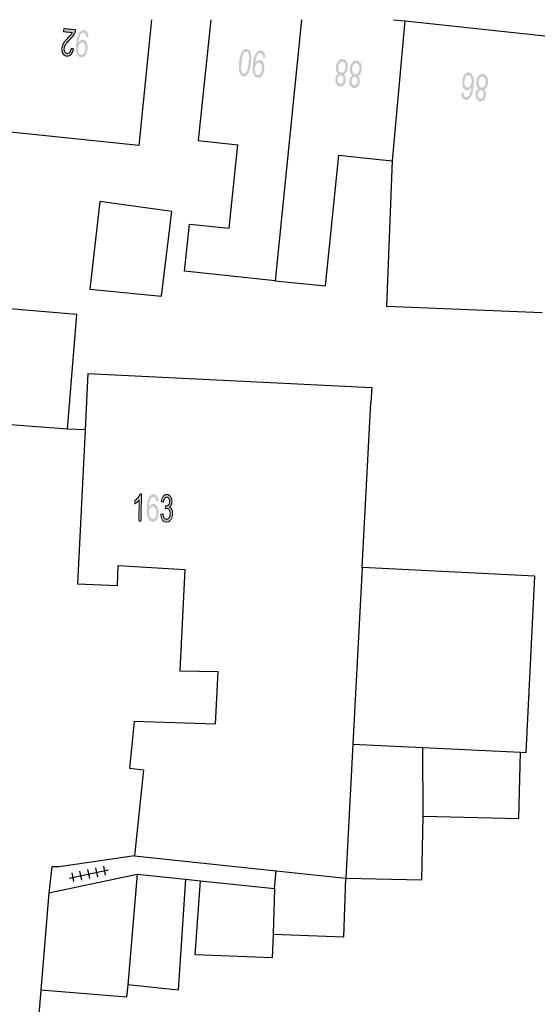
# Model space of a CAD drawing. Header units: metres. Extents: x 134521 to 134907, y 396000 to 396359.
# Tile 47 of 135: x 134554 to 134582, y 396305 to 396359. Entities that reach past the tile are written whole.
import ezdxf

# ---------------------------------------------------------------- set-up
doc = ezdxf.new("R2010")
doc.units = ezdxf.units.M
doc.header["$MEASUREMENT"] = 0

msp = doc.modelspace()

# ---------------------------------------------------------------- hatches: boundary and pattern name
at = {"linetype": 'Continuous', "lineweight": 0, "extrusion": (0, 0, -1)}
h = msp.add_hatch(color=251, dxfattribs=at)
edge = h.paths.add_edge_path()
edge.add_line((-134556.071, 396358.677), (-134556.089, 396358.853))
edge.add_line((-134556.089, 396358.853), (-134556.747, 396358.787))
edge.add_spline(control_points=[(-134556.747, 396358.787), (-134556.741, 396358.721), (-134556.719, 396358.661), (-134556.684, 396358.563), (-134556.619, 396358.47), (-134556.554, 396358.378), (-134556.437, 396358.261), (-134556.255, 396358.077), (-134556.186, 396357.967), (-134556.117, 396357.856), (-134556.107, 396357.752), (-134556.096, 396357.643), (-134556.14, 396357.563), (-134556.185, 396357.483), (-134556.268, 396357.474), (-134556.356, 396357.466), (-134556.417, 396357.54), (-134556.478, 396357.614), (-134556.493, 396357.754)], knot_values=[0, 0, 0, 0.111111, 0.111111, 0.222222, 0.222222, 0.333333, 0.333333, 0.444444, 0.444444, 0.555556, 0.555556, 0.666667, 0.666667, 0.777778, 0.777778, 0.888889, 0.888889, 1, 1, 1], degree=2, periodic=0)
edge.add_line((-134556.493, 396357.754), (-134556.617, 396357.722))
edge.add_spline(control_points=[(-134556.617, 396357.722), (-134556.582, 396357.513), (-134556.487, 396357.411), (-134556.392, 396357.309), (-134556.25, 396357.323), (-134556.107, 396357.338), (-134556.035, 396357.465), (-134555.964, 396357.593), (-134555.982, 396357.769), (-134555.991, 396357.858), (-134556.024, 396357.942), (-134556.057, 396358.026), (-134556.123, 396358.116), (-134556.189, 396358.206), (-134556.337, 396358.36), (-134556.461, 396358.487), (-134556.497, 396358.534), (-134556.534, 396358.58), (-134556.559, 396358.628)], knot_values=[0, 0, 0, 0.111111, 0.111111, 0.222222, 0.222222, 0.333333, 0.333333, 0.444444, 0.444444, 0.555556, 0.555556, 0.666667, 0.666667, 0.777778, 0.777778, 0.888889, 0.888889, 1, 1, 1], degree=2, periodic=0)
edge.add_line((-134556.559, 396358.628), (-134556.071, 396358.677))
h = msp.add_hatch(color=251, dxfattribs=at)
edge = h.paths.add_edge_path()
edge.add_line((-134557.45, 396358.367), (-134557.331, 396358.363))
edge.add_spline(control_points=[(-134557.331, 396358.363), (-134557.329, 396358.489), (-134557.292, 396358.549), (-134557.256, 396358.609), (-134557.19, 396358.616), (-134557.134, 396358.622), (-134557.088, 396358.587), (-134557.041, 396358.553), (-134557.008, 396358.491), (-134556.974, 396358.429), (-134556.945, 396358.32), (-134556.916, 396358.212), (-134556.904, 396358.098), (-134556.903, 396358.086), (-134556.901, 396358.062), (-134556.947, 396358.145), (-134557.015, 396358.194), (-134557.084, 396358.242), (-134557.158, 396358.234), (-134557.282, 396358.222), (-134557.354, 396358.079), (-134557.425, 396357.936), (-134557.403, 396357.716), (-134557.381, 396357.489), (-134557.278, 396357.36), (-134557.174, 396357.231), (-134557.04, 396357.244), (-134556.943, 396357.254), (-134556.871, 396357.34), (-134556.798, 396357.427), (-134556.771, 396357.576), (-134556.744, 396357.725), (-134556.772, 396358), (-134556.8, 396358.286), (-134556.859, 396358.451), (-134556.917, 396358.616), (-134557.008, 396358.696), (-134557.098, 396358.777), (-134557.208, 396358.766), (-134557.325, 396358.754), (-134557.389, 396358.649), (-134557.453, 396358.545), (-134557.45, 396358.367)], knot_values=[0, 0, 0, 0.047619, 0.047619, 0.095238, 0.095238, 0.142857, 0.142857, 0.190476, 0.190476, 0.238095, 0.238095, 0.285714, 0.285714, 0.333333, 0.333333, 0.380952, 0.380952, 0.428571, 0.428571, 0.47619, 0.47619, 0.52381, 0.52381, 0.571429, 0.571429, 0.619048, 0.619048, 0.666667, 0.666667, 0.714286, 0.714286, 0.761905, 0.761905, 0.809524, 0.809524, 0.857143, 0.857143, 0.904762, 0.904762, 0.952381, 0.952381, 1, 1, 1], degree=2, periodic=0)
edge = h.paths.add_edge_path(flags=16)
edge.add_spline(control_points=[(-134556.885, 396357.759), (-134556.869, 396357.601), (-134556.915, 396357.503), (-134556.961, 396357.405), (-134557.04, 396357.397), (-134557.122, 396357.389), (-134557.192, 396357.482), (-134557.262, 396357.576), (-134557.278, 396357.735), (-134557.292, 396357.878), (-134557.244, 396357.972), (-134557.196, 396358.067), (-134557.112, 396358.076), (-134557.027, 396358.084), (-134556.964, 396358.001), (-134556.9, 396357.917), (-134556.885, 396357.759)], knot_values=[0, 0, 0, 0.125, 0.125, 0.25, 0.25, 0.375, 0.375, 0.5, 0.5, 0.625, 0.625, 0.75, 0.75, 0.875, 0.875, 1, 1, 1], degree=2, periodic=0)
h = msp.add_hatch(color=251, dxfattribs=at)
edge = h.paths.add_edge_path()
edge.add_spline(control_points=[(-134566.481, 396356.928), (-134566.452, 396356.664), (-134566.399, 396356.506), (-134566.345, 396356.349), (-134566.265, 396356.269), (-134566.184, 396356.189), (-134566.075, 396356.201), (-134565.995, 396356.21), (-134565.94, 396356.264), (-134565.885, 396356.319), (-134565.855, 396356.414), (-134565.826, 396356.509), (-134565.817, 396356.642), (-134565.809, 396356.776), (-134565.833, 396356.997), (-134565.861, 396357.26), (-134565.914, 396357.417), (-134565.967, 396357.575), (-134566.048, 396357.655), (-134566.129, 396357.735), (-134566.238, 396357.723), (-134566.381, 396357.708), (-134566.447, 396357.545), (-134566.525, 396357.348), (-134566.481, 396356.928)], knot_values=[0, 0, 0, 0.083333, 0.083333, 0.166667, 0.166667, 0.25, 0.25, 0.333333, 0.333333, 0.416667, 0.416667, 0.5, 0.5, 0.583333, 0.583333, 0.666667, 0.666667, 0.75, 0.75, 0.833333, 0.833333, 0.916667, 0.916667, 1, 1, 1], degree=2, periodic=0)
edge = h.paths.add_edge_path(flags=16)
edge.add_spline(control_points=[(-134566.355, 396356.942), (-134566.394, 396357.309), (-134566.35, 396357.437), (-134566.306, 396357.564), (-134566.222, 396357.573), (-134566.138, 396357.582), (-134566.068, 396357.466), (-134565.998, 396357.351), (-134565.958, 396356.984), (-134565.919, 396356.616), (-134565.963, 396356.488), (-134566.007, 396356.361), (-134566.093, 396356.352), (-134566.177, 396356.343), (-134566.238, 396356.445), (-134566.316, 396356.574), (-134566.355, 396356.942)], knot_values=[0, 0, 0, 0.125, 0.125, 0.25, 0.25, 0.375, 0.375, 0.5, 0.5, 0.625, 0.625, 0.75, 0.75, 0.875, 0.875, 1, 1, 1], degree=2, periodic=0)
h = msp.add_hatch(color=251, dxfattribs=at)
edge = h.paths.add_edge_path()
edge.add_line((-134567.276, 396357.238), (-134567.157, 396357.234))
edge.add_spline(control_points=[(-134567.157, 396357.234), (-134567.155, 396357.36), (-134567.119, 396357.421), (-134567.083, 396357.481), (-134567.018, 396357.488), (-134566.962, 396357.494), (-134566.915, 396357.46), (-134566.868, 396357.426), (-134566.834, 396357.364), (-134566.801, 396357.302), (-134566.771, 396357.194), (-134566.741, 396357.086), (-134566.728, 396356.972), (-134566.727, 396356.96), (-134566.725, 396356.936), (-134566.771, 396357.019), (-134566.84, 396357.067), (-134566.909, 396357.115), (-134566.983, 396357.107), (-134567.107, 396357.094), (-134567.178, 396356.95), (-134567.249, 396356.807), (-134567.225, 396356.587), (-134567.201, 396356.361), (-134567.097, 396356.232), (-134566.993, 396356.103), (-134566.859, 396356.117), (-134566.762, 396356.128), (-134566.69, 396356.215), (-134566.618, 396356.301), (-134566.592, 396356.451), (-134566.566, 396356.6), (-134566.595, 396356.875), (-134566.626, 396357.16), (-134566.685, 396357.325), (-134566.745, 396357.49), (-134566.836, 396357.57), (-134566.927, 396357.65), (-134567.037, 396357.638), (-134567.153, 396357.626), (-134567.217, 396357.521), (-134567.28, 396357.415), (-134567.276, 396357.238)], knot_values=[0, 0, 0, 0.047619, 0.047619, 0.095238, 0.095238, 0.142857, 0.142857, 0.190476, 0.190476, 0.238095, 0.238095, 0.285714, 0.285714, 0.333333, 0.333333, 0.380952, 0.380952, 0.428571, 0.428571, 0.47619, 0.47619, 0.52381, 0.52381, 0.571429, 0.571429, 0.619048, 0.619048, 0.666667, 0.666667, 0.714286, 0.714286, 0.761905, 0.761905, 0.809524, 0.809524, 0.857143, 0.857143, 0.904762, 0.904762, 0.952381, 0.952381, 1, 1, 1], degree=2, periodic=0)
edge = h.paths.add_edge_path(flags=16)
edge.add_spline(control_points=[(-134566.707, 396356.633), (-134566.69, 396356.476), (-134566.736, 396356.377), (-134566.781, 396356.279), (-134566.86, 396356.27), (-134566.942, 396356.262), (-134567.013, 396356.355), (-134567.083, 396356.448), (-134567.1, 396356.607), (-134567.115, 396356.749), (-134567.068, 396356.844), (-134567.02, 396356.94), (-134566.936, 396356.949), (-134566.852, 396356.958), (-134566.788, 396356.874), (-134566.724, 396356.791), (-134566.707, 396356.633)], knot_values=[0, 0, 0, 0.125, 0.125, 0.25, 0.25, 0.375, 0.375, 0.5, 0.5, 0.625, 0.625, 0.75, 0.75, 0.875, 0.875, 1, 1, 1], degree=2, periodic=0)
h = msp.add_hatch(color=251, dxfattribs=at)
edge = h.paths.add_edge_path()
edge.add_spline(control_points=[(-134571.633, 396356.306), (-134571.705, 396356.256), (-134571.734, 396356.175), (-134571.763, 396356.094), (-134571.751, 396355.986), (-134571.734, 396355.824), (-134571.645, 396355.721), (-134571.555, 396355.618), (-134571.426, 396355.632), (-134571.296, 396355.646), (-134571.228, 396355.768), (-134571.161, 396355.889), (-134571.178, 396356.052), (-134571.189, 396356.155), (-134571.234, 396356.228), (-134571.278, 396356.301), (-134571.356, 396356.335), (-134571.269, 396356.389), (-134571.232, 396356.494), (-134571.195, 396356.599), (-134571.209, 396356.737), (-134571.229, 396356.929), (-134571.333, 396357.05), (-134571.437, 396357.17), (-134571.584, 396357.155), (-134571.732, 396357.139), (-134571.808, 396356.999), (-134571.884, 396356.859), (-134571.864, 396356.663), (-134571.848, 396356.518), (-134571.788, 396356.425), (-134571.729, 396356.332), (-134571.633, 396356.306)], knot_values=[0, 0, 0, 0.0625, 0.0625, 0.125, 0.125, 0.1875, 0.1875, 0.25, 0.25, 0.3125, 0.3125, 0.375, 0.375, 0.4375, 0.4375, 0.5, 0.5, 0.5625, 0.5625, 0.625, 0.625, 0.6875, 0.6875, 0.75, 0.75, 0.8125, 0.8125, 0.875, 0.875, 0.9375, 0.9375, 1, 1, 1], degree=2, periodic=0)
edge = h.paths.add_edge_path(flags=16)
edge.add_spline(control_points=[(-134571.738, 396356.678), (-134571.746, 396356.756), (-134571.729, 396356.832), (-134571.713, 396356.908), (-134571.668, 396356.953), (-134571.624, 396356.999), (-134571.568, 396357.005), (-134571.48, 396357.014), (-134571.415, 396356.935), (-134571.349, 396356.857), (-134571.335, 396356.727), (-134571.321, 396356.594), (-134571.37, 396356.502), (-134571.42, 396356.409), (-134571.508, 396356.4), (-134571.594, 396356.39), (-134571.659, 396356.47), (-134571.724, 396356.55), (-134571.738, 396356.678)], knot_values=[0, 0, 0, 0.111111, 0.111111, 0.222222, 0.222222, 0.333333, 0.333333, 0.444444, 0.444444, 0.555556, 0.555556, 0.666667, 0.666667, 0.777778, 0.777778, 0.888889, 0.888889, 1, 1, 1], degree=2, periodic=0)
edge = h.paths.add_edge_path(flags=16)
edge.add_spline(control_points=[(-134571.625, 396355.993), (-134571.636, 396356.099), (-134571.598, 396356.17), (-134571.56, 396356.242), (-134571.488, 396356.25), (-134571.417, 396356.257), (-134571.366, 396356.195), (-134571.314, 396356.134), (-134571.304, 396356.037), (-134571.293, 396355.937), (-134571.332, 396355.863), (-134571.371, 396355.79), (-134571.44, 396355.782), (-134571.51, 396355.775), (-134571.562, 396355.837), (-134571.615, 396355.899), (-134571.625, 396355.993)], knot_values=[0, 0, 0, 0.125, 0.125, 0.25, 0.25, 0.375, 0.375, 0.5, 0.5, 0.625, 0.625, 0.75, 0.75, 0.875, 0.875, 1, 1, 1], degree=2, periodic=0)
h = msp.add_hatch(color=251, dxfattribs=at)
edge = h.paths.add_edge_path()
edge.add_spline(control_points=[(-134572.406, 396356.224), (-134572.478, 396356.174), (-134572.507, 396356.093), (-134572.535, 396356.012), (-134572.524, 396355.904), (-134572.507, 396355.742), (-134572.417, 396355.639), (-134572.327, 396355.537), (-134572.198, 396355.551), (-134572.068, 396355.564), (-134572.001, 396355.686), (-134571.933, 396355.808), (-134571.951, 396355.97), (-134571.962, 396356.074), (-134572.006, 396356.147), (-134572.05, 396356.22), (-134572.129, 396356.253), (-134572.042, 396356.308), (-134572.004, 396356.413), (-134571.967, 396356.517), (-134571.982, 396356.656), (-134572.002, 396356.847), (-134572.106, 396356.968), (-134572.21, 396357.089), (-134572.357, 396357.073), (-134572.504, 396357.058), (-134572.58, 396356.917), (-134572.657, 396356.777), (-134572.636, 396356.582), (-134572.621, 396356.436), (-134572.561, 396356.343), (-134572.501, 396356.25), (-134572.406, 396356.224)], knot_values=[0, 0, 0, 0.0625, 0.0625, 0.125, 0.125, 0.1875, 0.1875, 0.25, 0.25, 0.3125, 0.3125, 0.375, 0.375, 0.4375, 0.4375, 0.5, 0.5, 0.5625, 0.5625, 0.625, 0.625, 0.6875, 0.6875, 0.75, 0.75, 0.8125, 0.8125, 0.875, 0.875, 0.9375, 0.9375, 1, 1, 1], degree=2, periodic=0)
edge = h.paths.add_edge_path(flags=16)
edge.add_spline(control_points=[(-134572.51, 396356.596), (-134572.519, 396356.675), (-134572.502, 396356.751), (-134572.485, 396356.827), (-134572.441, 396356.872), (-134572.396, 396356.917), (-134572.34, 396356.923), (-134572.252, 396356.932), (-134572.187, 396356.854), (-134572.121, 396356.775), (-134572.108, 396356.645), (-134572.094, 396356.513), (-134572.143, 396356.42), (-134572.192, 396356.327), (-134572.28, 396356.318), (-134572.366, 396356.309), (-134572.431, 396356.388), (-134572.497, 396356.468), (-134572.51, 396356.596)], knot_values=[0, 0, 0, 0.111111, 0.111111, 0.222222, 0.222222, 0.333333, 0.333333, 0.444444, 0.444444, 0.555556, 0.555556, 0.666667, 0.666667, 0.777778, 0.777778, 0.888889, 0.888889, 1, 1, 1], degree=2, periodic=0)
edge = h.paths.add_edge_path(flags=16)
edge.add_spline(control_points=[(-134572.397, 396355.911), (-134572.408, 396356.017), (-134572.371, 396356.089), (-134572.333, 396356.161), (-134572.26, 396356.168), (-134572.19, 396356.176), (-134572.138, 396356.114), (-134572.086, 396356.052), (-134572.076, 396355.956), (-134572.066, 396355.855), (-134572.104, 396355.782), (-134572.143, 396355.708), (-134572.212, 396355.701), (-134572.282, 396355.693), (-134572.335, 396355.756), (-134572.387, 396355.818), (-134572.397, 396355.911)], knot_values=[0, 0, 0, 0.125, 0.125, 0.25, 0.25, 0.375, 0.375, 0.5, 0.5, 0.625, 0.625, 0.75, 0.75, 0.875, 0.875, 1, 1, 1], degree=2, periodic=0)
h = msp.add_hatch(color=251, dxfattribs=at)
edge = h.paths.add_edge_path()
edge.add_line((-134578.175, 396355.293), (-134578.298, 396355.294))
edge.add_spline(control_points=[(-134578.298, 396355.294), (-134578.302, 396355.184), (-134578.327, 396355.132), (-134578.368, 396355.048), (-134578.441, 396355.04), (-134578.499, 396355.034), (-134578.549, 396355.078), (-134578.613, 396355.135), (-134578.66, 396355.252), (-134578.706, 396355.37), (-134578.731, 396355.594), (-134578.676, 396355.498), (-134578.607, 396355.456), (-134578.538, 396355.414), (-134578.468, 396355.421), (-134578.346, 396355.434), (-134578.274, 396355.578), (-134578.203, 396355.722), (-134578.226, 396355.935), (-134578.24, 396356.076), (-134578.294, 396356.192), (-134578.347, 396356.308), (-134578.424, 396356.365), (-134578.502, 396356.421), (-134578.591, 396356.412), (-134578.744, 396356.395), (-134578.823, 396356.217), (-134578.901, 396356.038), (-134578.86, 396355.652), (-134578.814, 396355.22), (-134578.686, 396355.035), (-134578.575, 396354.874), (-134578.418, 396354.891), (-134578.3, 396354.903), (-134578.236, 396355.01), (-134578.171, 396355.117), (-134578.175, 396355.293)], knot_values=[0, 0, 0, 0.055556, 0.055556, 0.111111, 0.111111, 0.166667, 0.166667, 0.222222, 0.222222, 0.277778, 0.277778, 0.333333, 0.333333, 0.388889, 0.388889, 0.444444, 0.444444, 0.5, 0.5, 0.555556, 0.555556, 0.611111, 0.611111, 0.666667, 0.666667, 0.722222, 0.722222, 0.777778, 0.777778, 0.833333, 0.833333, 0.888889, 0.888889, 0.944444, 0.944444, 1, 1, 1], degree=2, periodic=0)
edge = h.paths.add_edge_path(flags=16)
edge.add_spline(control_points=[(-134578.743, 396355.881), (-134578.753, 396355.976), (-134578.735, 396356.066), (-134578.718, 396356.155), (-134578.674, 396356.205), (-134578.631, 396356.256), (-134578.578, 396356.261), (-134578.5, 396356.27), (-134578.435, 396356.182), (-134578.37, 396356.094), (-134578.353, 396355.933), (-134578.336, 396355.779), (-134578.381, 396355.684), (-134578.427, 396355.589), (-134578.51, 396355.58), (-134578.593, 396355.571), (-134578.66, 396355.654), (-134578.727, 396355.737), (-134578.743, 396355.881)], knot_values=[0, 0, 0, 0.111111, 0.111111, 0.222222, 0.222222, 0.333333, 0.333333, 0.444444, 0.444444, 0.555556, 0.555556, 0.666667, 0.666667, 0.777778, 0.777778, 0.888889, 0.888889, 1, 1, 1], degree=2, periodic=0)
h = msp.add_hatch(color=251, dxfattribs=at)
edge = h.paths.add_edge_path()
edge.add_spline(control_points=[(-134579.426, 396355.479), (-134579.498, 396355.429), (-134579.527, 396355.348), (-134579.555, 396355.267), (-134579.544, 396355.159), (-134579.527, 396354.997), (-134579.437, 396354.894), (-134579.347, 396354.792), (-134579.218, 396354.805), (-134579.088, 396354.819), (-134579.021, 396354.941), (-134578.953, 396355.063), (-134578.971, 396355.225), (-134578.982, 396355.329), (-134579.026, 396355.402), (-134579.071, 396355.475), (-134579.149, 396355.508), (-134579.062, 396355.563), (-134579.025, 396355.668), (-134578.988, 396355.773), (-134579.002, 396355.911), (-134579.023, 396356.102), (-134579.127, 396356.223), (-134579.231, 396356.344), (-134579.378, 396356.328), (-134579.525, 396356.312), (-134579.601, 396356.172), (-134579.678, 396356.032), (-134579.657, 396355.836), (-134579.641, 396355.691), (-134579.581, 396355.598), (-134579.521, 396355.505), (-134579.426, 396355.479)], knot_values=[0, 0, 0, 0.0625, 0.0625, 0.125, 0.125, 0.1875, 0.1875, 0.25, 0.25, 0.3125, 0.3125, 0.375, 0.375, 0.4375, 0.4375, 0.5, 0.5, 0.5625, 0.5625, 0.625, 0.625, 0.6875, 0.6875, 0.75, 0.75, 0.8125, 0.8125, 0.875, 0.875, 0.9375, 0.9375, 1, 1, 1], degree=2, periodic=0)
edge = h.paths.add_edge_path(flags=16)
edge.add_spline(control_points=[(-134579.531, 396355.851), (-134579.539, 396355.929), (-134579.523, 396356.005), (-134579.506, 396356.081), (-134579.462, 396356.127), (-134579.417, 396356.172), (-134579.361, 396356.178), (-134579.274, 396356.187), (-134579.208, 396356.109), (-134579.142, 396356.03), (-134579.129, 396355.9), (-134579.114, 396355.768), (-134579.163, 396355.675), (-134579.212, 396355.582), (-134579.301, 396355.573), (-134579.387, 396355.564), (-134579.452, 396355.643), (-134579.517, 396355.723), (-134579.531, 396355.851)], knot_values=[0, 0, 0, 0.111111, 0.111111, 0.222222, 0.222222, 0.333333, 0.333333, 0.444444, 0.444444, 0.555556, 0.555556, 0.666667, 0.666667, 0.777778, 0.777778, 0.888889, 0.888889, 1, 1, 1], degree=2, periodic=0)
edge = h.paths.add_edge_path(flags=16)
edge.add_spline(control_points=[(-134579.418, 396355.166), (-134579.429, 396355.272), (-134579.391, 396355.344), (-134579.353, 396355.415), (-134579.281, 396355.423), (-134579.21, 396355.431), (-134579.158, 396355.369), (-134579.107, 396355.307), (-134579.096, 396355.211), (-134579.086, 396355.11), (-134579.124, 396355.037), (-134579.163, 396354.963), (-134579.232, 396354.956), (-134579.302, 396354.948), (-134579.355, 396355.01), (-134579.408, 396355.073), (-134579.418, 396355.166)], knot_values=[0, 0, 0, 0.125, 0.125, 0.25, 0.25, 0.375, 0.375, 0.5, 0.5, 0.625, 0.625, 0.75, 0.75, 0.875, 0.875, 1, 1, 1], degree=2, periodic=0)
h = msp.add_hatch(color=251, dxfattribs=at)
edge = h.paths.add_edge_path()
edge.add_line((-134560.374, 396331.477), (-134560.251, 396331.479))
edge.add_line((-134560.251, 396331.479), (-134560.276, 396332.652))
edge.add_spline(control_points=[(-134560.276, 396332.652), (-134560.23, 396332.59), (-134560.157, 396332.528), (-134560.083, 396332.466), (-134560.025, 396332.436)], knot_values=[0, 0, 0, 0.5, 0.5, 1, 1, 1], degree=2, periodic=0)
edge.add_line((-134560.025, 396332.436), (-134560.029, 396332.614))
edge.add_spline(control_points=[(-134560.029, 396332.614), (-134560.134, 396332.684), (-134560.213, 396332.786), (-134560.292, 396332.887), (-134560.326, 396332.984)], knot_values=[0, 0, 0, 0.5, 0.5, 1, 1, 1], degree=2, periodic=0)
edge.add_line((-134560.326, 396332.984), (-134560.405, 396332.982))
edge.add_line((-134560.405, 396332.982), (-134560.374, 396331.477))
h = msp.add_hatch(color=251, dxfattribs=at)
edge = h.paths.add_edge_path()
edge.add_line((-134561.35, 396332.588), (-134561.228, 396332.576))
edge.add_spline(control_points=[(-134561.228, 396332.576), (-134561.214, 396332.686), (-134561.184, 396332.736), (-134561.136, 396332.816), (-134561.063, 396332.818), (-134561.004, 396332.819), (-134560.958, 396332.771), (-134560.899, 396332.708), (-134560.863, 396332.587), (-134560.827, 396332.466), (-134560.821, 396332.241), (-134560.868, 396332.341), (-134560.933, 396332.389), (-134560.998, 396332.437), (-134561.068, 396332.435), (-134561.191, 396332.433), (-134561.275, 396332.296), (-134561.358, 396332.158), (-134561.354, 396331.944), (-134561.351, 396331.802), (-134561.308, 396331.682), (-134561.265, 396331.562), (-134561.192, 396331.499), (-134561.12, 396331.436), (-134561.03, 396331.438), (-134560.876, 396331.441), (-134560.783, 396331.612), (-134560.69, 396331.784), (-134560.698, 396332.172), (-134560.707, 396332.607), (-134560.818, 396332.802), (-134560.915, 396332.972), (-134561.074, 396332.968), (-134561.192, 396332.966), (-134561.265, 396332.865), (-134561.339, 396332.764), (-134561.35, 396332.588)], knot_values=[0, 0, 0, 0.055556, 0.055556, 0.111111, 0.111111, 0.166667, 0.166667, 0.222222, 0.222222, 0.277778, 0.277778, 0.333333, 0.333333, 0.388889, 0.388889, 0.444444, 0.444444, 0.5, 0.5, 0.555556, 0.555556, 0.611111, 0.611111, 0.666667, 0.666667, 0.722222, 0.722222, 0.777778, 0.777778, 0.833333, 0.833333, 0.888889, 0.888889, 0.944444, 0.944444, 1, 1, 1], degree=2, periodic=0)
edge = h.paths.add_edge_path(flags=16)
edge.add_spline(control_points=[(-134560.834, 396331.953), (-134560.832, 396331.858), (-134560.857, 396331.771), (-134560.882, 396331.683), (-134560.93, 396331.637), (-134560.977, 396331.59), (-134561.03, 396331.589), (-134561.108, 396331.587), (-134561.166, 396331.68), (-134561.224, 396331.773), (-134561.227, 396331.935), (-134561.23, 396332.09), (-134561.177, 396332.181), (-134561.124, 396332.272), (-134561.04, 396332.274), (-134560.957, 396332.275), (-134560.897, 396332.187), (-134560.837, 396332.099), (-134560.834, 396331.953)], knot_values=[0, 0, 0, 0.111111, 0.111111, 0.222222, 0.222222, 0.333333, 0.333333, 0.444444, 0.444444, 0.555556, 0.555556, 0.666667, 0.666667, 0.777778, 0.777778, 0.888889, 0.888889, 1, 1, 1], degree=2, periodic=0)
h = msp.add_hatch(color=251, dxfattribs=at)
edge = h.paths.add_edge_path()
edge.add_line((-134561.474, 396331.852), (-134561.597, 396331.873))
edge.add_spline(control_points=[(-134561.597, 396331.873), (-134561.615, 396331.716), (-134561.664, 396331.646), (-134561.713, 396331.576), (-134561.787, 396331.574), (-134561.874, 396331.572), (-134561.935, 396331.661), (-134561.996, 396331.75), (-134561.999, 396331.883), (-134562.002, 396332.01), (-134561.948, 396332.093), (-134561.895, 396332.177), (-134561.81, 396332.178), (-134561.775, 396332.179), (-134561.722, 396332.16)], knot_values=[0, 0, 0, 0.142857, 0.142857, 0.285714, 0.285714, 0.428571, 0.428571, 0.571429, 0.571429, 0.714286, 0.714286, 0.857143, 0.857143, 1, 1, 1], degree=2, periodic=0)
edge.add_line((-134561.722, 396332.16), (-134561.74, 396332.321))
edge.add_spline(control_points=[(-134561.74, 396332.321), (-134561.752, 396332.318), (-134561.759, 396332.318), (-134561.838, 396332.317), (-134561.902, 396332.377), (-134561.966, 396332.437), (-134561.968, 396332.564), (-134561.971, 396332.666), (-134561.926, 396332.733), (-134561.882, 396332.8), (-134561.81, 396332.802), (-134561.738, 396332.803), (-134561.689, 396332.737), (-134561.64, 396332.67), (-134561.623, 396332.535)], knot_values=[0, 0, 0, 0.142857, 0.142857, 0.285714, 0.285714, 0.428571, 0.428571, 0.571429, 0.571429, 0.714286, 0.714286, 0.857143, 0.857143, 1, 1, 1], degree=2, periodic=0)
edge.add_line((-134561.623, 396332.535), (-134561.501, 396332.57))
edge.add_spline(control_points=[(-134561.501, 396332.57), (-134561.528, 396332.755), (-134561.61, 396332.855), (-134561.692, 396332.955), (-134561.81, 396332.953), (-134561.892, 396332.951), (-134561.96, 396332.897), (-134562.028, 396332.843), (-134562.062, 396332.751), (-134562.097, 396332.66), (-134562.095, 396332.558), (-134562.093, 396332.46), (-134562.056, 396332.382), (-134562.02, 396332.303), (-134561.951, 396332.257), (-134562.039, 396332.225), (-134562.086, 396332.127), (-134562.133, 396332.029), (-134562.129, 396331.884), (-134562.125, 396331.688), (-134562.027, 396331.554), (-134561.929, 396331.419), (-134561.783, 396331.422), (-134561.651, 396331.425), (-134561.567, 396331.544), (-134561.482, 396331.664), (-134561.474, 396331.852)], knot_values=[0, 0, 0, 0.076923, 0.076923, 0.153846, 0.153846, 0.230769, 0.230769, 0.307692, 0.307692, 0.384615, 0.384615, 0.461538, 0.461538, 0.538462, 0.538462, 0.615385, 0.615385, 0.692308, 0.692308, 0.769231, 0.769231, 0.846154, 0.846154, 0.923077, 0.923077, 1, 1, 1], degree=2, periodic=0)

# ---------------------------------------------------------------- linework, layer by layer
at = {"color": 251}
for p, q in [((134560.957, 396359.346), (134560.248, 396352.362)), ((134564.258, 396359.346), (134563.548, 396352.622)), ((134569.298, 396359.346), (134567.826, 396344.839)), ((134574.352, 396351.497), (134575.06, 396359.276)), ((134574.4, 396359.346), (134575.06, 396359.276)), ((134575.06, 396359.276), (134583.503, 396358.38)), ((134560.248, 396352.362), (134552.153, 396353.196)), ((134563.548, 396352.622), (134565.759, 396352.392)), ((134565.277, 396347.759), (134565.759, 396352.392)), ((134570.621, 396344.548), (134571.376, 396351.808)), ((134571.376, 396351.808), (134573.607, 396351.576)), ((134573.607, 396351.576), (134574.352, 396351.497)), ((134574.032, 396343.401), (134574.352, 396351.497)), ((134558.09, 396349.247), (134557.534, 396344.365)), ((134562.09, 396348.68), (134558.09, 396349.247)), ((134561.514, 396343.971), (134562.09, 396348.68)), ((134562.793, 396345.362), (134563.066, 396347.989)), ((134563.066, 396347.989), (134565.277, 396347.759)), ((134567.826, 396344.839), (134562.793, 396345.362)), ((134567.826, 396344.839), (134570.621, 396344.548)), ((134557.534, 396344.365), (134561.514, 396343.971)), ((134556.816, 396342.968), (134551.93, 396343.366)), ((134582.669, 396343.055), (134574.032, 396343.401)), ((134556.297, 396336.59), (134556.816, 396342.968)), ((134557.425, 396339.689), (134557.268, 396336.542)), ((134557.425, 396339.689), (134573.192, 396338.904)), ((134573.192, 396338.904), (134573.15, 396338.054)), ((134572.667, 396328.892), (134573.15, 396338.054)), ((134556.297, 396336.59), (134546.37, 396337.317)), ((134557.268, 396336.542), (134556.297, 396336.59)), ((134557.268, 396336.542), (134556.843, 396327.992)), ((134559.071, 396327.895), (134559.11, 396329.003)), ((134559.11, 396329.003), (134562.803, 396328.787)), ((134562.803, 396328.787), (134562.532, 396323.156)), ((134572.667, 396328.892), (134572.15, 396319.084)), ((134582.26, 396328.423), (134572.667, 396328.892)), ((134581.781, 396318.613), (134582.26, 396328.423)), ((134556.843, 396327.992), (134559.071, 396327.895)), ((134562.532, 396323.156), (134564.643, 396323.108)), ((134564.643, 396323.108), (134564.504, 396320.191)), ((134560.001, 396320.33), (134559.728, 396317.751)), ((134564.504, 396320.191), (134560.001, 396320.33)), ((134572.15, 396319.084), (134571.758, 396311.638)), ((134572.15, 396319.084), (134576.043, 396318.894)), ((134576.043, 396318.894), (134581.462, 396318.629)), ((134576.058, 396315.08), (134576.043, 396318.894)), ((134581.375, 396314.954), (134581.462, 396318.629)), ((134581.462, 396318.629), (134581.781, 396318.613)), ((134559.728, 396317.751), (134560.514, 396317.653)), ((134560.514, 396317.653), (134560.015, 396312.863)), ((134575.986, 396311.538), (134576.058, 396315.08)), ((134576.058, 396315.08), (134581.375, 396314.954)), ((134560.015, 396312.863), (134555.836, 396312.251)), ((134560.015, 396312.863), (134567.893, 396312.041)), ((134555.414, 396312.252), (134555.258, 396310.823)), ((134555.836, 396312.251), (134555.414, 396312.252)), ((134556.374, 396311.633), (134558.576, 396312.095)), ((134557.086, 396311.527), (134556.983, 396312.016)), ((134557.526, 396311.619), (134557.424, 396312.109)), ((134557.967, 396311.712), (134557.864, 396312.201)), ((134558.407, 396311.804), (134558.305, 396312.293)), ((134567.79, 396311.052), (134567.893, 396312.041)), ((134567.893, 396312.041), (134571.758, 396311.638)), ((134555.258, 396310.823), (134560.152, 396311.849)), ((134556.645, 396311.435), (134556.543, 396311.924)), ((134560.152, 396311.849), (134559.636, 396305.706)), ((134560.152, 396311.849), (134562.842, 396311.568)), ((134562.842, 396311.568), (134562.441, 396305.413)), ((134562.842, 396311.568), (134563.682, 396311.481)), ((134563.383, 396307.36), (134563.682, 396311.481)), ((134563.682, 396311.481), (134567.79, 396311.052)), ((134571.636, 396308.362), (134571.758, 396311.638)), ((134571.758, 396311.638), (134575.986, 396311.538)), ((134567.79, 396311.052), (134567.711, 396308.509)), ((134555.258, 396310.823), (134554.804, 396305.411)), ((134567.711, 396308.509), (134567.663, 396307.201)), ((134567.711, 396308.509), (134571.636, 396308.362)), ((134567.663, 396307.201), (134563.383, 396307.36)), ((134554.804, 396305.411), (134553.697, 396291.739)), ((134559.577, 396305.009), (134554.804, 396305.411)), ((134559.636, 396305.706), (134559.577, 396305.009)), ((134562.441, 396305.413), (134559.636, 396305.706))]:
    msp.add_line(p, q, dxfattribs=at)
at = {"color": 251, "linetype": 'Continuous', "lineweight": 0}
for points, knots in [([(134556.071, 396358.677), (134556.08, 396358.765), (134556.089, 396358.853), (134556.418, 396358.82), (134556.747, 396358.787), (134556.741, 396358.721), (134556.719, 396358.661), (134556.684, 396358.563), (134556.619, 396358.47), (134556.554, 396358.378), (134556.437, 396358.261), (134556.255, 396358.077), (134556.186, 396357.967), (134556.117, 396357.856), (134556.107, 396357.752), (134556.096, 396357.643), (134556.14, 396357.563), (134556.185, 396357.483), (134556.268, 396357.474), (134556.356, 396357.466), (134556.417, 396357.54), (134556.478, 396357.614), (134556.493, 396357.754), (134556.555, 396357.738), (134556.617, 396357.722), (134556.582, 396357.513), (134556.487, 396357.411), (134556.392, 396357.309), (134556.25, 396357.323), (134556.107, 396357.338), (134556.035, 396357.465), (134555.964, 396357.593), (134555.982, 396357.769), (134555.991, 396357.858), (134556.024, 396357.942), (134556.057, 396358.026), (134556.123, 396358.116), (134556.189, 396358.206), (134556.337, 396358.36), (134556.461, 396358.487), (134556.497, 396358.534), (134556.534, 396358.58), (134556.559, 396358.628), (134556.315, 396358.652), (134556.071, 396358.677)], [0, 0, 0, 0.1, 0.1, 0.2, 0.2, 0.222222, 0.222222, 0.244444, 0.244444, 0.266667, 0.266667, 0.288889, 0.288889, 0.311111, 0.311111, 0.333333, 0.333333, 0.355556, 0.355556, 0.377778, 0.377778, 0.4, 0.4, 0.6, 0.6, 0.622222, 0.622222, 0.644444, 0.644444, 0.666667, 0.666667, 0.688889, 0.688889, 0.711111, 0.711111, 0.733333, 0.733333, 0.755556, 0.755556, 0.777778, 0.777778, 0.8, 0.8, 1, 1, 1]), ([(134560.374, 396331.477), (134560.312, 396331.478), (134560.251, 396331.479), (134560.263, 396332.066), (134560.276, 396332.652), (134560.23, 396332.59), (134560.157, 396332.528), (134560.083, 396332.466), (134560.025, 396332.436), (134560.027, 396332.525), (134560.029, 396332.614), (134560.134, 396332.684), (134560.213, 396332.786), (134560.292, 396332.887), (134560.326, 396332.984), (134560.366, 396332.983), (134560.405, 396332.982), (134560.389, 396332.23), (134560.374, 396331.477)], [0, 0, 0, 0.1, 0.1, 0.2, 0.2, 0.3, 0.3, 0.4, 0.4, 0.6, 0.6, 0.7, 0.7, 0.8, 0.8, 0.9, 0.9, 1, 1, 1]), ([(134561.474, 396331.852), (134561.536, 396331.862), (134561.597, 396331.873), (134561.615, 396331.716), (134561.664, 396331.646), (134561.713, 396331.576), (134561.787, 396331.574), (134561.874, 396331.572), (134561.935, 396331.661), (134561.996, 396331.75), (134561.999, 396331.883), (134562.002, 396332.01), (134561.948, 396332.093), (134561.895, 396332.177), (134561.81, 396332.178), (134561.775, 396332.179), (134561.722, 396332.16), (134561.731, 396332.24), (134561.74, 396332.321), (134561.752, 396332.318), (134561.759, 396332.318), (134561.838, 396332.317), (134561.902, 396332.377), (134561.966, 396332.437), (134561.968, 396332.564), (134561.971, 396332.666), (134561.926, 396332.733), (134561.882, 396332.8), (134561.81, 396332.802), (134561.738, 396332.803), (134561.689, 396332.737), (134561.64, 396332.67), (134561.623, 396332.535), (134561.562, 396332.553), (134561.501, 396332.57), (134561.528, 396332.755), (134561.61, 396332.855), (134561.692, 396332.955), (134561.81, 396332.953), (134561.892, 396332.951), (134561.96, 396332.897), (134562.028, 396332.843), (134562.062, 396332.751), (134562.097, 396332.66), (134562.095, 396332.558), (134562.093, 396332.46), (134562.056, 396332.382), (134562.02, 396332.303), (134561.951, 396332.257), (134562.039, 396332.225), (134562.086, 396332.127), (134562.133, 396332.029), (134562.129, 396331.884), (134562.125, 396331.688), (134562.027, 396331.554), (134561.929, 396331.419), (134561.783, 396331.422), (134561.651, 396331.425), (134561.567, 396331.544), (134561.482, 396331.664), (134561.474, 396331.852)], [0, 0, 0, 0.166667, 0.166667, 0.190476, 0.190476, 0.214286, 0.214286, 0.238095, 0.238095, 0.261905, 0.261905, 0.285714, 0.285714, 0.309524, 0.309524, 0.333333, 0.333333, 0.5, 0.5, 0.52381, 0.52381, 0.547619, 0.547619, 0.571429, 0.571429, 0.595238, 0.595238, 0.619048, 0.619048, 0.642857, 0.642857, 0.666667, 0.666667, 0.833333, 0.833333, 0.846154, 0.846154, 0.858974, 0.858974, 0.871795, 0.871795, 0.884615, 0.884615, 0.897436, 0.897436, 0.910256, 0.910256, 0.923077, 0.923077, 0.935897, 0.935897, 0.948718, 0.948718, 0.961538, 0.961538, 0.974359, 0.974359, 0.987179, 0.987179, 1, 1, 1])]:
    msp.add_open_spline(points, degree=2, knots=knots, dxfattribs=at)

doc.saveas('drawing.dxf')
